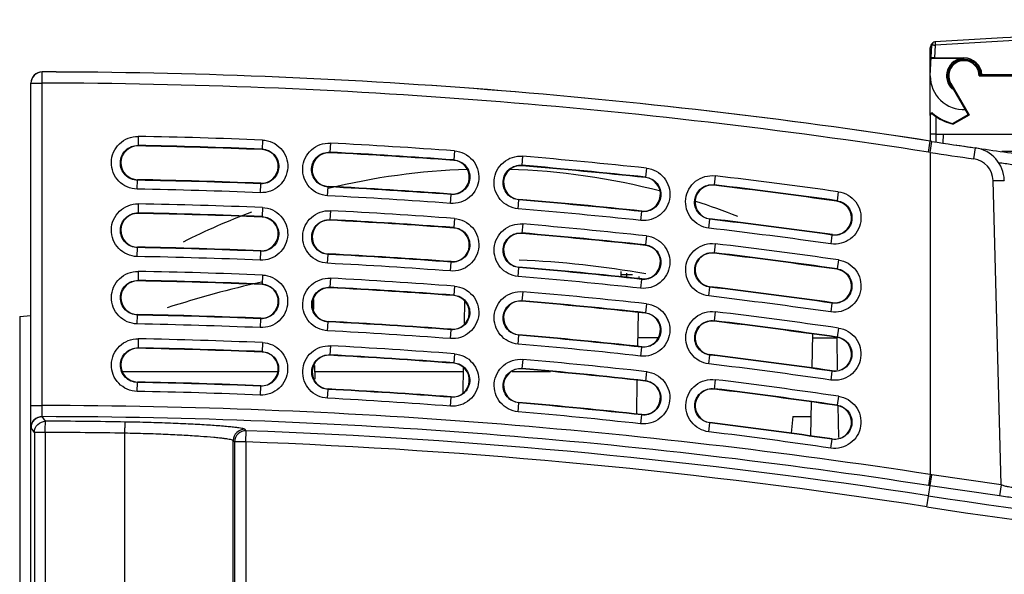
# Model space of a CAD drawing. Header units: millimetres. Extents: x 0 to 1500, y 0 to 1200.
# Tile 4 of 38: x 415 to 503, y 191 to 240. Entities that reach past the tile are written whole.
import ezdxf

# ---------------------------------------------------------------- set-up
doc = ezdxf.new("R2010")
doc.units = ezdxf.units.MM
doc.header["$LTSCALE"] = 82.5
doc.layers.get('0').update_dxf_attribs({"linetype": 'CONTINUOUS'})
doc.layers.add('00_COMPONENTS', color=7, linetype='CONTINUOUS')

msp = doc.modelspace()

# ---------------------------------------------------------------- linework, layer by layer
at = {"color": 9, "linetype": 'CONTINUOUS'}
for p, q in [((417.143, 234.471), (417.144, 235.462)), ((417.143, 205.785), (417.143, 234.471)), ((425.686, 229.728), (425.67, 228.875)), ((436.736, 229.406), (436.702, 228.554)), ((442.78, 229.129), (442.739, 228.324)), ((495.993, 228.33), (496.144, 229.309)), ((496.139, 228.307), (496.291, 229.287)), ((500.026, 227.725), (500.168, 228.706)), ((442.739, 228.324), (442.736, 228.278)), ((453.814, 228.442), (453.755, 227.637)), ((459.887, 227.962), (459.818, 227.158)), ((496.139, 228.307), (495.993, 228.33)), ((496.139, 228.307), (496.139, 199.643)), ((453.755, 227.637), (453.752, 227.592)), ((459.818, 227.158), (459.815, 227.113)), ((470.891, 226.909), (470.806, 226.107)), ((470.806, 226.107), (470.801, 226.063)), ((477.005, 226.221), (476.91, 225.42)), ((425.599, 225.038), (425.615, 225.876)), ((436.556, 224.719), (436.588, 225.511)), ((436.584, 225.511), (436.589, 225.556)), ((442.539, 224.446), (442.58, 225.238)), ((442.58, 225.238), (442.582, 225.282)), ((476.91, 225.42), (476.905, 225.376)), ((502.447, 198.713), (501.738, 225.799)), ((453.479, 223.765), (453.537, 224.556)), ((453.533, 224.556), (453.54, 224.6)), ((487.969, 224.803), (487.857, 224.004)), ((425.687, 223.724), (425.671, 222.874)), ((436.737, 223.398), (436.705, 222.592)), ((459.49, 223.291), (459.557, 224.081)), ((459.557, 224.081), (459.561, 224.124)), ((487.857, 224.004), (487.851, 223.962)), ((436.705, 222.592), (436.703, 222.549)), ((442.782, 223.118), (442.74, 222.313)), ((470.402, 222.249), (470.486, 223.037)), ((470.483, 223.037), (470.49, 223.08)), ((442.74, 222.313), (442.738, 222.27)), ((453.756, 221.618), (453.753, 221.576)), ((453.815, 222.423), (453.756, 221.618)), ((459.89, 221.937), (459.821, 221.133)), ((476.454, 221.568), (476.547, 222.355)), ((476.547, 222.355), (476.552, 222.397)), ((459.821, 221.133), (459.818, 221.091)), ((470.894, 220.872), (470.807, 220.07)), ((487.325, 220.164), (487.435, 220.949)), ((487.432, 220.95), (487.441, 220.99)), ((425.614, 219.833), (425.615, 219.875)), ((470.807, 220.07), (470.803, 220.029)), ((477.011, 220.175), (476.914, 219.374)), ((425.599, 219.04), (425.614, 219.833)), ((436.556, 218.717), (436.587, 219.509)), ((436.584, 219.509), (436.589, 219.551)), ((442.538, 218.441), (442.579, 219.232)), ((442.579, 219.232), (442.581, 219.274)), ((476.914, 219.374), (476.91, 219.333)), ((453.478, 217.752), (453.536, 218.543)), ((453.533, 218.543), (453.539, 218.584)), ((487.972, 218.741), (487.859, 217.942)), ((425.688, 217.72), (425.673, 216.914)), ((436.738, 217.39), (436.705, 216.584)), ((459.489, 217.272), (459.557, 218.062)), ((459.557, 218.062), (459.561, 218.102)), ((469.123, 217.561), (469.127, 217.413)), ((469.663, 217.413), (469.127, 217.413)), ((469.127, 217.413), (469.128, 217.185)), ((487.859, 217.942), (487.853, 217.902)), ((425.673, 216.914), (425.672, 216.873)), ((436.705, 216.584), (436.704, 216.544)), ((442.785, 217.107), (442.742, 216.301)), ((453.817, 216.403), (453.757, 215.599)), ((470.4, 216.217), (470.485, 217.005)), ((470.481, 217.006), (470.489, 217.046)), ((442.742, 216.301), (442.74, 216.262)), ((453.757, 215.599), (453.754, 215.559)), ((459.894, 215.911), (459.824, 215.108)), ((476.453, 215.528), (476.548, 216.315)), ((476.548, 216.315), (476.552, 216.355)), ((459.824, 215.108), (459.821, 215.069)), ((470.896, 214.834), (470.809, 214.032)), ((487.322, 214.108), (487.433, 214.893)), ((487.43, 214.893), (487.439, 214.931)), ((425.598, 213.042), (425.614, 213.834)), ((425.614, 213.834), (425.614, 213.874)), ((470.809, 214.032), (470.805, 213.994)), ((477.016, 214.128), (476.919, 213.327)), ((436.555, 212.715), (436.587, 213.507)), ((436.584, 213.507), (436.589, 213.546)), ((442.537, 212.435), (442.579, 213.227)), ((442.579, 213.227), (442.581, 213.266)), ((476.919, 213.327), (476.914, 213.289)), ((453.476, 211.738), (453.535, 212.529)), ((453.532, 212.529), (453.538, 212.567)), ((459.488, 211.252), (459.557, 212.042)), ((459.557, 212.042), (459.56, 212.08)), ((487.975, 212.677), (487.861, 211.878)), ((425.689, 211.716), (425.673, 210.91)), ((436.739, 211.383), (436.704, 210.539)), ((487.861, 211.878), (487.856, 211.841)), ((425.673, 210.91), (425.673, 210.872)), ((442.744, 210.29), (442.742, 210.253)), ((442.787, 211.096), (442.744, 210.29)), ((453.819, 210.384), (453.758, 209.579)), ((470.398, 210.185), (470.483, 210.973)), ((470.48, 210.974), (470.487, 211.011)), ((476.452, 209.487), (476.548, 210.274)), ((476.548, 210.274), (476.553, 210.311)), ((453.758, 209.579), (453.756, 209.542)), ((459.898, 209.885), (459.827, 209.082)), ((459.827, 209.082), (459.824, 209.046)), ((470.899, 208.795), (470.807, 207.958)), ((487.319, 208.05), (487.432, 208.835)), ((487.428, 208.835), (487.437, 208.871)), ((425.598, 207.043), (425.613, 207.836)), ((425.613, 207.836), (425.614, 207.873)), ((477.022, 208.08), (476.919, 207.244)), ((436.554, 206.713), (436.587, 207.505)), ((436.583, 207.505), (436.588, 207.541)), ((442.536, 206.429), (442.579, 207.221)), ((442.579, 207.221), (442.581, 207.257)), ((453.475, 205.724), (453.534, 206.515)), ((453.531, 206.515), (453.537, 206.55)), ((459.487, 205.232), (459.557, 206.022)), ((459.557, 206.022), (459.56, 206.057)), ((487.979, 206.611), (487.863, 205.812)), ((417.144, 204.805), (417.143, 205.785)), ((470.479, 204.941), (470.486, 204.975)), ((487.863, 205.813), (487.858, 205.779)), ((417.151, 204.794), (417.144, 204.805)), ((417.453, 204.391), (417.151, 204.794)), ((470.395, 204.152), (470.482, 204.94)), ((476.452, 203.446), (476.548, 204.233)), ((476.548, 204.233), (476.553, 204.267)), ((416.149, 203.795), (416.143, 203.819)), ((416.451, 203.391), (416.149, 203.795)), ((416.451, 203.391), (416.451, 158.213)), ((417.416, 203.391), (416.451, 203.391)), ((417.416, 203.391), (417.416, 158.213)), ((424.498, 158.213), (424.498, 203.317)), ((435.297, 203.543), (435.178, 203.666)), ((435.26, 202.544), (435.297, 203.543)), ((434.143, 158.213), (434.143, 202.667)), ((434.261, 202.544), (434.143, 202.667)), ((434.261, 202.544), (434.261, 158.213)), ((435.26, 202.544), (434.261, 202.544)), ((435.26, 202.544), (435.26, 162.913)), ((487.316, 201.991), (487.43, 202.776)), ((487.427, 202.776), (487.435, 202.809)), ((495.844, 196.765), (496.286, 199.621)), ((496.139, 199.643), (495.988, 198.664)), ((496.286, 199.621), (496.139, 199.643)), ((502.447, 198.713), (496.286, 199.621)), ((496.134, 198.642), (495.988, 198.664)), ((502.31, 197.732), (496.134, 198.642)), ((502.447, 198.713), (502.31, 197.732))]:
    msp.add_line(p, q, dxfattribs=at)
at = {"color": 7, "linetype": 'CONTINUOUS'}
for p, q in [((420.464, 235.445), (417.144, 235.462)), ((416.143, 158.043), (416.143, 234.462)), ((496.144, 229.309), (492.68, 229.834)), ((496.291, 229.287), (496.144, 229.309)), ((468.619, 217.698), (468.63, 217.3)), ((470.247, 217.05), (470.25, 217.252)), ((441.27, 215.21), (441.285, 214.359)), ((454.712, 215.092), (454.677, 213.076)), ((415.143, 213.717), (416.143, 213.805)), ((470.141, 211.017), (470.194, 214.058)), ((415.143, 213.717), (415.143, 160.617)), ((485.661, 212.148), (485.608, 209.126)), ((471.884, 211.813), (470.155, 211.813)), ((485.655, 211.813), (487.83, 211.813)), ((487.83, 211.813), (487.879, 208.966)), ((441.373, 209.358), (441.394, 208.138)), ((424.343, 208.813), (438.113, 208.813)), ((441.382, 208.813), (454.603, 208.813)), ((454.609, 209.157), (454.569, 206.9)), ((458.957, 208.813), (462.353, 208.813)), ((470.037, 205.023), (470.089, 208.034)), ((485.556, 206.104), (485.503, 203.082)), ((487.935, 205.78), (487.985, 202.926)), ((483.917, 204.813), (483.787, 203.324)), ((483.917, 204.813), (485.533, 204.813))]:
    msp.add_line(p, q, dxfattribs=at)
for centre, radius, start, end in [((417.143, 234.462), 1, 89.89026, 180), ((417.147, 234.46), 1.006, 133.48376, 136.57791), ((416.166, -287.635), 523.1, 81.20422, 89.89279), ((416.143, -287.637), 523.1, 81.20281, 89.89026), ((561.143, 649.31), 425, 261.22279, 261.75131), ((498.184, 226.98), 2, 81.52124, 82.55673), ((561.143, 649.313), 425, 261.52124, 262.22771), ((499.737, 225.737), 3, 1.5, 81.75131), ((456.893, 166.535), 60.278, 91.82512, 103.72016), ((456.893, 166.535), 60.278, 75.30713, 88.33314), ((456.893, 166.535), 60.278, 68.45414, 72.23135), ((456.893, 166.535), 60.278, 110.51939, 116.81815), ((455.643, 130.295), 88.518, 80.10908, 87.45797), ((469.13, 217.313), 0.5, 181.5, 188.66389), ((455.643, 130.295), 88.518, 102.38555, 108.01819)]:
    msp.add_arc(centre, radius, start, end, dxfattribs=at)
at = {"color": 9, "linetype": 'CONTINUOUS'}
for centre, radius, start, end in [((416.142, -287.654), 522.126, 81.20303, 89.89019), ((416.142, -287.306), 517.122, 87.71762, 88.94251), ((416.142, -287.299), 516.308, 87.71759, 88.94249), ((416.15, -287.307), 517.122, 85.82324, 87.04812), ((416.15, -287.3), 516.308, 85.82319, 87.04808), ((416.164, -287.309), 517.122, 83.92496, 85.14984), ((561.143, 649.303), 425.984, 261.22261, 261.75113), ((416.164, -287.302), 516.308, 83.92488, 85.14977), ((499.738, 225.746), 2, 1.50782, 81.74228), ((561.143, 649.313), 426, 262.04941, 262.21177), ((416.184, -287.312), 517.122, 82.02065, 83.24552), ((416.104, -289.324), 515.243, 87.72199, 88.94244), ((416.068, -289.323), 515.243, 85.83017, 87.05061), ((416.184, -287.305), 516.308, 82.02054, 83.24543), ((416.123, -288.602), 513.727, 87.72239, 88.943), ((416.111, -288.603), 513.729, 85.83058, 87.0512), ((415.966, -293.304), 517.119, 87.69794, 88.92282), ((416.039, -289.321), 515.243, 83.93443, 85.15488), ((415.966, -293.297), 516.305, 87.69791, 88.92281), ((415.773, -293.295), 517.119, 85.78119, 87.00607), ((416.017, -289.565), 514.695, 83.93411, 85.15473), ((415.773, -293.288), 516.306, 85.78113, 87.00603), ((415.587, -293.281), 517.12, 83.86039, 85.08526), ((416.015, -289.32), 515.243, 82.03267, 83.25312), ((415.587, -293.274), 516.306, 83.8603, 85.0852), ((416.105, -288.604), 513.729, 82.03315, 83.25377), ((415.407, -293.262), 517.12, 81.93334, 83.15822), ((415.946, -294.6), 513.731, 87.70272, 88.92334), ((415.927, -295.322), 515.246, 87.70233, 88.92277), ((415.691, -295.311), 515.245, 85.78815, 87.00859), ((415.407, -293.255), 516.306, 81.93323, 83.15813), ((415.734, -294.591), 513.731, 85.78857, 87.00918), ((415.785, -299.301), 517.116, 87.67779, 88.90267), ((415.527, -294.575), 513.731, 83.87037, 85.09098), ((415.46, -295.293), 515.245, 83.86992, 85.09037), ((415.785, -299.294), 516.303, 87.67775, 88.90265), ((415.388, -299.283), 517.117, 85.73812, 86.963), ((415.388, -299.276), 516.303, 85.73806, 86.96296), ((414.997, -299.253), 517.117, 83.79427, 85.01914), ((415.328, -294.555), 513.732, 81.94592, 83.16654), ((415.236, -295.269), 515.246, 81.94545, 83.1659), ((414.997, -299.245), 516.303, 83.79418, 85.01908), ((415.746, -301.32), 515.248, 87.68219, 88.90264), ((414.612, -299.21), 517.117, 81.84394, 83.06881), ((415.765, -300.599), 513.734, 87.68258, 88.9032), ((415.304, -301.299), 515.248, 85.74512, 86.96557), ((414.612, -299.203), 516.303, 81.84383, 83.06872), ((415.347, -300.579), 513.734, 85.74554, 86.96616), ((414.868, -301.265), 515.248, 83.80386, 85.02431), ((415.6, -305.299), 517.114, 87.65714, 88.88203), ((414.936, -300.547), 513.735, 83.80431, 85.02492), ((415.6, -305.292), 516.3, 87.65711, 88.88201), ((414.993, -305.264), 516.3, 85.69396, 86.91886), ((414.993, -305.271), 517.114, 85.69402, 86.9189), ((414.439, -301.217), 515.248, 81.85612, 83.07657), ((414.392, -305.223), 517.114, 83.72654, 84.95142), ((414.531, -300.503), 513.736, 81.8566, 83.07722), ((414.392, -305.215), 516.3, 83.72646, 84.95135), ((415.56, -307.317), 515.251, 87.66157, 88.88202), ((413.798, -305.155), 517.114, 81.75236, 82.97723), ((415.579, -306.597), 513.738, 87.66196, 88.88258), ((414.908, -307.286), 515.251, 85.70106, 86.9215), ((413.798, -305.148), 516.3, 81.75225, 82.97714), ((414.952, -306.567), 513.738, 85.70148, 86.92209), ((414.262, -307.234), 515.251, 83.7362, 84.95665), ((416.142, -318.237), 524.022, 81.21886, 89.89059), ((414.33, -306.518), 513.738, 83.73664, 84.95726), ((417.15, 203.793), 1.001, 89.94557, 179.93027), ((416.143, -318.237), 523.032, 81.21893, 89.88957), ((415.506, -318.244), 522.638, 89.00867, 89.78658), ((413.622, -307.162), 515.251, 81.76462, 82.98507), ((415.471, -318.244), 521.639, 89.00853, 89.78644), ((435.143, 202.666), 1.001, 87.99937, 179.91173), ((435.262, 202.543), 1.001, 87.98592, 179.91171), ((416.143, -318.237), 522.131, 81.20274, 87.89763), ((413.715, -306.45), 513.741, 81.7651, 82.98572), ((416.143, -318.237), 521.132, 81.20274, 87.89763), ((561.144, 618.709), 425.969, 261.20274, 276.1688), ((561.144, 618.709), 426.968, 261.20274, 276.1688)]:
    msp.add_arc(centre, radius, start, end, dxfattribs=at)
at = {"color": 7, "linetype": 'CONTINUOUS'}
for centre, major_axis, start_param, end_param in [((425.643, 227.376), (1.5, 0), 1.552352, 4.693917), ((416.143, -287.637), (0, 516.6), -0.039809, -0.018444), ((436.643, 227.055), (1.5, 0), -1.606326, 1.530988), ((442.659, 226.78), (0, 1.5), -0.051485, 3.09008), ((416.151, -287.637), (516.6, 0), 1.497947, 1.519311), ((453.643, 226.096), (0, 1.5), -3.210163, -0.072849), ((459.688, 225.619), (0, 1.5), -0.084594, 3.05697), ((416.165, -287.639), (516.6, 0), 1.464837, 1.486202), ((470.643, 224.572), (0, 1.5), -3.243272, -0.105959), ((416.102, -289.036), (0, 515), -0.039791, -0.018472), ((416.064, -289.035), (515, 0), 1.497964, 1.519283), ((476.729, 223.887), (0, 1.5), -0.117809, 3.023756), ((416.186, -287.643), (516.6, 0), 1.431623, 1.452987), ((416.033, -289.033), (515, 0), 1.464855, 1.486174), ((487.643, 222.477), (1.5, 0), -1.70569, 1.431623), ((425.643, 221.375), (1.5, 0), 1.552009, 4.693574), ((415.966, -293.635), (516.6, 0), 1.530644, 1.552009), ((436.643, 221.05), (1.5, 0), -1.606669, 1.530644), ((442.66, 220.772), (0, 1.5), -0.052219, 3.089346), ((415.774, -293.626), (516.6, 0), 1.497213, 1.518577), ((416.007, -289.031), (515, 0), 1.431641, 1.45296), ((453.643, 220.08), (0, 1.5), -3.210897, -0.073583), ((459.689, 219.597), (1.5, 0), 1.485075, 4.62664), ((415.588, -293.612), (516.6, 0), 1.463711, 1.485075), ((415.925, -295.034), (515, 0), 1.530662, 1.551981), ((470.643, 218.538), (0, 1.5), -3.244399, -0.107085), ((415.687, -295.023), (515, 0), 1.497231, 1.51855), ((476.731, 217.844), (0, 1.5), -0.119332, 3.022233), ((415.409, -293.593), (516.6, 0), 1.4301, 1.451464), ((415.454, -295.005), (515, 0), 1.463729, 1.485048), ((487.643, 216.417), (0, 1.5), -3.27801, -0.140696), ((425.643, 215.373), (1.5, 0), 1.551657, 4.693222), ((415.785, -299.632), (516.6, 0), 1.530293, 1.551657), ((436.643, 215.045), (1.5, 0), -1.607021, 1.530293), ((442.661, 214.764), (0, 1.5), -0.05297, 3.088595), ((415.388, -299.614), (516.6, 0), 1.496462, 1.517826), ((453.643, 214.064), (1.5, 0), -1.640852, 1.496462), ((415.228, -294.981), (515, 0), 1.430118, 1.451437), ((459.691, 213.574), (1.5, 0), 1.483922, 4.625487), ((414.998, -299.583), (516.6, 0), 1.462557, 1.483922), ((415.744, -301.032), (515, 0), 1.530311, 1.55163), ((470.643, 212.502), (1.5, 0), -1.674756, 1.462557), ((415.3, -301.011), (515, 0), 1.496479, 1.517798), ((476.733, 211.8), (0, 1.5), -0.120892, 3.020673), ((414.614, -299.54), (516.6, 0), 1.42854, 1.449905), ((414.862, -300.977), (515, 0), 1.462575, 1.483894), ((487.643, 210.356), (1.5, 0), -1.708773, 1.42854), ((425.643, 209.372), (0, 1.5), -0.019499, 3.122066), ((415.6, -305.63), (516.6, 0), 1.529933, 1.551297), ((436.643, 209.04), (0, 1.5), -3.178177, -0.040864), ((442.661, 208.755), (0, 1.5), -0.05374, 3.087825), ((414.993, -305.601), (0, 516.6), -0.075104, -0.05374), ((414.431, -300.928), (515, 0), 1.428558, 1.449877), ((453.643, 208.047), (1.5, 0), -1.641621, 1.495692), ((459.692, 207.551), (1.5, 0), 1.48274, 4.624305), ((414.393, -305.553), (516.6, 0), 1.461376, 1.48274), ((415.558, -307.029), (515, 0), 1.52995, 1.551269), ((470.643, 206.467), (1.5, 0), -1.675937, 1.461376), ((414.904, -306.998), (515, 0), 1.49571, 1.517029), ((476.736, 205.755), (1.5, 0), 1.448307, 4.589872), ((413.799, -305.485), (516.6, 0), 1.426942, 1.448307), ((414.256, -306.946), (515, 0), 1.461394, 1.482713), ((487.643, 204.294), (0, 1.5), -3.281167, -0.143853), ((413.614, -306.873), (515, 0), 1.42696, 1.448279)]:
    msp.add_ellipse(centre, major_axis=major_axis, ratio=1, start_param=start_param, end_param=end_param, dxfattribs=at)
for points in [[(416.416, 235.151), (416.247, 234.972), (416.143, 234.71), (416.143, 234.463)], [(417.144, 235.464), (416.897, 235.464), (416.634, 235.36), (416.455, 235.19)]]:
    msp.add_open_spline(points, degree=3, dxfattribs=at)
at = {"color": 9, "linetype": 'CONTINUOUS'}
for points, knots in [([(416.143, 234.462), (416.143, 234.469), (416.183, 234.457), (416.225, 234.471), (416.324, 234.465), (416.444, 234.469), (416.594, 234.469), (416.83, 234.471), (417.015, 234.471), (417.143, 234.471)], [0, 0, 0, 0, 0.019345, 0.07621, 0.168702, 0.292976, 0.444429, 0.617365, 1, 1, 1, 1]), ([(425.599, 225.038), (425.294, 225.044), (424.679, 225.176), (423.912, 225.713), (423.401, 226.501), (423.238, 227.425), (423.434, 228.343), (423.972, 229.113), (424.76, 229.624), (425.38, 229.733), (425.686, 229.728)], [0, 0, 0, 0, 0.124975, 0.249893, 0.374808, 0.499733, 0.624667, 0.749674, 0.874774, 1, 1, 1, 1]), ([(425.614, 225.831), (425.413, 225.835), (425.007, 225.921), (424.502, 226.276), (424.165, 226.795), (424.058, 227.404), (424.186, 228.009), (424.542, 228.516), (425.06, 228.854), (425.47, 228.925), (425.671, 228.921)], [0, 0, 0, 0, 0.124979, 0.249897, 0.374812, 0.499733, 0.624666, 0.749667, 0.874769, 1, 1, 1, 1]), ([(436.736, 229.406), (437.042, 229.394), (437.655, 229.248), (438.412, 228.692), (438.904, 227.891), (439.046, 226.962), (438.827, 226.048), (438.269, 225.291), (437.468, 224.799), (436.845, 224.709), (436.539, 224.72)], [0, 0, 0, 0, 0.125099, 0.250107, 0.375055, 0.499933, 0.624815, 0.749771, 0.874828, 1, 1, 1, 1]), ([(442.539, 224.446), (442.234, 224.462), (441.623, 224.614), (440.873, 225.178), (440.39, 225.983), (440.258, 226.911), (440.485, 227.821), (441.048, 228.572), (441.852, 229.056), (442.475, 229.145), (442.78, 229.129)], [0, 0, 0, 0, 0.125162, 0.250186, 0.375118, 0.499975, 0.62484, 0.749785, 0.874835, 1, 1, 1, 1]), ([(436.704, 228.6), (436.905, 228.592), (437.309, 228.497), (437.806, 228.131), (438.132, 227.605), (438.226, 226.994), (438.085, 226.393), (437.72, 225.894), (437.195, 225.567), (436.785, 225.504), (436.584, 225.511)], [0, 0, 0, 0, 0.125107, 0.250122, 0.375069, 0.499949, 0.624829, 0.749784, 0.874834, 1, 1, 1, 1]), ([(442.58, 225.238), (442.379, 225.248), (441.976, 225.348), (441.482, 225.72), (441.163, 226.25), (441.077, 226.862), (441.225, 227.462), (441.597, 227.956), (442.127, 228.276), (442.538, 228.334), (442.739, 228.324)], [0, 0, 0, 0, 0.125167, 0.250191, 0.37512, 0.499974, 0.624838, 0.749781, 0.874832, 1, 1, 1, 1]), ([(453.814, 228.442), (454.119, 228.42), (454.727, 228.254), (455.465, 227.673), (455.93, 226.856), (456.041, 225.923), (455.792, 225.018), (455.209, 224.28), (454.393, 223.814), (453.767, 223.745), (453.462, 223.766)], [0, 0, 0, 0, 0.125165, 0.25021, 0.375145, 0.499988, 0.624855, 0.749823, 0.874875, 1, 1, 1, 1]), ([(459.49, 223.291), (459.186, 223.316), (458.581, 223.489), (457.85, 224.077), (457.394, 224.897), (457.293, 225.829), (457.55, 226.731), (458.137, 227.463), (458.957, 227.92), (459.582, 227.988), (459.887, 227.962)], [0, 0, 0, 0, 0.125157, 0.250179, 0.375109, 0.499964, 0.624832, 0.749782, 0.874837, 1, 1, 1, 1]), ([(453.755, 227.637), (453.956, 227.623), (454.356, 227.514), (454.841, 227.132), (455.149, 226.596), (455.222, 225.983), (455.062, 225.387), (454.68, 224.9), (454.145, 224.592), (453.734, 224.542), (453.533, 224.556)], [0, 0, 0, 0, 0.125167, 0.25022, 0.375158, 0.500003, 0.62487, 0.749841, 0.874885, 1, 1, 1, 1]), ([(459.557, 224.081), (459.357, 224.098), (458.958, 224.211), (458.477, 224.599), (458.176, 225.139), (458.11, 225.753), (458.278, 226.347), (458.666, 226.829), (459.205, 227.131), (459.618, 227.175), (459.818, 227.158)], [0, 0, 0, 0, 0.125162, 0.250184, 0.375111, 0.499963, 0.62483, 0.749778, 0.874835, 1, 1, 1, 1]), ([(470.891, 226.909), (471.194, 226.877), (471.795, 226.692), (472.512, 226.091), (472.95, 225.263), (473.033, 224.33), (472.76, 223.435), (472.16, 222.715), (471.334, 222.275), (470.709, 222.217), (470.405, 222.248)], [0, 0, 0, 0, 0.125138, 0.250162, 0.375104, 0.499986, 0.624874, 0.749825, 0.874853, 1, 1, 1, 1]), ([(470.806, 226.107), (471.006, 226.086), (471.402, 225.965), (471.874, 225.567), (472.163, 225.022), (472.216, 224.407), (472.036, 223.816), (471.639, 223.343), (471.095, 223.052), (470.682, 223.017), (470.483, 223.037)], [0, 0, 0, 0, 0.12514, 0.250167, 0.375104, 0.499983, 0.624865, 0.749814, 0.874846, 1, 1, 1, 1]), ([(476.454, 221.568), (476.151, 221.604), (475.552, 221.796), (474.842, 222.408), (474.413, 223.243), (474.344, 224.178), (474.63, 225.07), (475.242, 225.781), (476.075, 226.21), (476.702, 226.257), (477.005, 226.221)], [0, 0, 0, 0, 0.125191, 0.250251, 0.375223, 0.500131, 0.625024, 0.749947, 0.874937, 1, 1, 1, 1]), ([(476.547, 222.355), (476.348, 222.379), (475.953, 222.505), (475.485, 222.908), (475.202, 223.458), (475.158, 224.074), (475.345, 224.662), (475.749, 225.13), (476.298, 225.413), (476.711, 225.443), (476.91, 225.42)], [0, 0, 0, 0, 0.125195, 0.250257, 0.375228, 0.500132, 0.625023, 0.749943, 0.874935, 1, 1, 1, 1]), ([(501.738, 225.799), (501.865, 225.802), (502.05, 225.807), (502.285, 225.811), (502.436, 225.815), (502.555, 225.814), (502.654, 225.822), (502.696, 225.81), (502.736, 225.822), (502.736, 225.816)], [0, 0, 0, 0, 0.382757, 0.555694, 0.707124, 0.831364, 0.923823, 0.980664, 1, 1, 1, 1]), ([(487.969, 224.803), (488.271, 224.761), (488.866, 224.555), (489.563, 223.928), (489.973, 223.083), (490.021, 222.146), (489.713, 221.259), (489.084, 220.563), (488.239, 220.153), (487.611, 220.125), (487.308, 220.166)], [0, 0, 0, 0, 0.125131, 0.25015, 0.375088, 0.499955, 0.624827, 0.749777, 0.874835, 1, 1, 1, 1]), ([(425.599, 219.04), (425.294, 219.046), (424.679, 219.178), (423.912, 219.716), (423.403, 220.504), (423.241, 221.427), (423.438, 222.343), (423.976, 223.112), (424.762, 223.621), (425.382, 223.73), (425.687, 223.724)], [0, 0, 0, 0, 0.125136, 0.250158, 0.375098, 0.499965, 0.624838, 0.749786, 0.874831, 1, 1, 1, 1]), ([(436.737, 223.398), (437.042, 223.386), (437.655, 223.24), (438.411, 222.684), (438.902, 221.884), (439.043, 220.956), (438.824, 220.044), (438.267, 219.288), (437.466, 218.796), (436.844, 218.707), (436.538, 218.718)], [0, 0, 0, 0, 0.12513, 0.250149, 0.375087, 0.499954, 0.624826, 0.749775, 0.874833, 1, 1, 1, 1]), ([(487.857, 224.004), (488.055, 223.976), (488.447, 223.842), (488.905, 223.429), (489.176, 222.875), (489.209, 222.26), (489.009, 221.676), (488.597, 221.217), (488.044, 220.944), (487.631, 220.922), (487.432, 220.95)], [0, 0, 0, 0, 0.125139, 0.250164, 0.3751, 0.499969, 0.62484, 0.749789, 0.87484, 1, 1, 1, 1]), ([(425.614, 219.833), (425.413, 219.836), (425.008, 219.923), (424.503, 220.278), (424.167, 220.797), (424.061, 221.405), (424.19, 222.008), (424.545, 222.514), (425.063, 222.85), (425.471, 222.921), (425.672, 222.917)], [0, 0, 0, 0, 0.125142, 0.250166, 0.375102, 0.499965, 0.624837, 0.74978, 0.874828, 1, 1, 1, 1]), ([(436.705, 222.592), (436.905, 222.584), (437.308, 222.489), (437.805, 222.123), (438.13, 221.599), (438.223, 220.989), (438.082, 220.389), (437.718, 219.891), (437.194, 219.565), (436.785, 219.502), (436.584, 219.509)], [0, 0, 0, 0, 0.125139, 0.250164, 0.3751, 0.499968, 0.624839, 0.749787, 0.874838, 1, 1, 1, 1]), ([(442.538, 218.441), (442.233, 218.456), (441.623, 218.609), (440.875, 219.173), (440.393, 219.977), (440.262, 220.905), (440.489, 221.814), (441.052, 222.563), (441.855, 223.046), (442.478, 223.134), (442.782, 223.118)], [0, 0, 0, 0, 0.125136, 0.250159, 0.375099, 0.499966, 0.62484, 0.749788, 0.874833, 1, 1, 1, 1]), ([(442.579, 219.232), (442.379, 219.243), (441.977, 219.343), (441.484, 219.715), (441.166, 220.244), (441.081, 220.855), (441.229, 221.454), (441.601, 221.947), (442.129, 222.266), (442.54, 222.323), (442.74, 222.313)], [0, 0, 0, 0, 0.125142, 0.250166, 0.375103, 0.499966, 0.624838, 0.749782, 0.874829, 1, 1, 1, 1]), ([(453.815, 222.423), (454.12, 222.4), (454.727, 222.234), (455.464, 221.654), (455.928, 220.838), (456.038, 219.906), (455.789, 219.001), (455.207, 218.265), (454.39, 217.8), (453.765, 217.732), (453.461, 217.753)], [0, 0, 0, 0, 0.125131, 0.25015, 0.375088, 0.499955, 0.624828, 0.749777, 0.874836, 1, 1, 1, 1]), ([(453.756, 221.618), (453.956, 221.604), (454.356, 221.495), (454.84, 221.113), (455.146, 220.578), (455.219, 219.966), (455.059, 219.371), (454.678, 218.886), (454.144, 218.578), (453.733, 218.529), (453.533, 218.543)], [0, 0, 0, 0, 0.125139, 0.250164, 0.3751, 0.499969, 0.624841, 0.749789, 0.87484, 1, 1, 1, 1]), ([(459.489, 217.272), (459.186, 217.298), (458.581, 217.471), (457.852, 218.059), (457.398, 218.878), (457.297, 219.81), (457.555, 220.71), (458.143, 221.441), (458.961, 221.896), (459.586, 221.963), (459.89, 221.937)], [0, 0, 0, 0, 0.125136, 0.250159, 0.375099, 0.499967, 0.62484, 0.749788, 0.874834, 1, 1, 1, 1]), ([(459.557, 218.062), (459.357, 218.079), (458.959, 218.192), (458.48, 218.58), (458.179, 219.119), (458.114, 219.733), (458.283, 220.326), (458.671, 220.806), (459.209, 221.107), (459.621, 221.15), (459.821, 221.133)], [0, 0, 0, 0, 0.125142, 0.250167, 0.375103, 0.499967, 0.624839, 0.749783, 0.87483, 1, 1, 1, 1]), ([(470.894, 220.872), (471.197, 220.84), (471.798, 220.653), (472.515, 220.049), (472.951, 219.218), (473.03, 218.283), (472.75, 217.388), (472.144, 216.672), (471.313, 216.235), (470.686, 216.187), (470.383, 216.219)], [0, 0, 0, 0, 0.125131, 0.25015, 0.375089, 0.499956, 0.62483, 0.749779, 0.874837, 1, 1, 1, 1]), ([(470.807, 220.07), (471.007, 220.049), (471.402, 219.927), (471.873, 219.53), (472.161, 218.985), (472.214, 218.371), (472.033, 217.782), (471.637, 217.31), (471.093, 217.02), (470.681, 216.985), (470.481, 217.006)], [0, 0, 0, 0, 0.125139, 0.250165, 0.375101, 0.499971, 0.624842, 0.749791, 0.874842, 1, 1, 1, 1]), ([(476.453, 215.528), (476.151, 215.564), (475.553, 215.757), (474.844, 216.369), (474.418, 217.203), (474.349, 218.137), (474.636, 219.028), (475.248, 219.738), (476.081, 220.165), (476.708, 220.211), (477.011, 220.175)], [0, 0, 0, 0, 0.125136, 0.25016, 0.3751, 0.499968, 0.624842, 0.74979, 0.874835, 1, 1, 1, 1]), ([(476.548, 216.315), (476.348, 216.339), (475.955, 216.465), (475.489, 216.869), (475.207, 217.418), (475.163, 218.032), (475.351, 218.619), (475.755, 219.086), (476.303, 219.368), (476.715, 219.398), (476.914, 219.374)], [0, 0, 0, 0, 0.125142, 0.250167, 0.375104, 0.499968, 0.624841, 0.749784, 0.874831, 1, 1, 1, 1]), ([(487.972, 218.741), (488.274, 218.698), (488.868, 218.492), (489.564, 217.864), (489.971, 217.019), (490.018, 216.083), (489.709, 215.198), (489.08, 214.503), (488.235, 214.095), (487.608, 214.068), (487.305, 214.11)], [0, 0, 0, 0, 0.12513, 0.250151, 0.37509, 0.499958, 0.624832, 0.749782, 0.87484, 1, 1, 1, 1]), ([(425.598, 213.042), (425.294, 213.048), (424.68, 213.18), (423.914, 213.718), (423.406, 214.505), (423.244, 215.427), (423.441, 216.342), (423.978, 217.109), (424.765, 217.617), (425.383, 217.726), (425.688, 217.72)], [0, 0, 0, 0, 0.125136, 0.25016, 0.3751, 0.499969, 0.624843, 0.749791, 0.874836, 1, 1, 1, 1]), ([(436.738, 217.39), (437.043, 217.378), (437.655, 217.232), (438.41, 216.677), (438.9, 215.877), (439.04, 214.951), (438.821, 214.039), (438.265, 213.284), (437.465, 212.794), (436.843, 212.704), (436.538, 212.716)], [0, 0, 0, 0, 0.12513, 0.25015, 0.375089, 0.499957, 0.624831, 0.74978, 0.874838, 1, 1, 1, 1]), ([(468.629, 217.412), (468.628, 217.412), (468.628, 217.412), (468.627, 217.413), (468.627, 217.413)], [0, 0, 0, 0, 0.672495, 1, 1, 1, 1]), ([(469.127, 217.413), (469.014, 217.41), (468.864, 217.405), (468.699, 217.41), (468.645, 217.408), (468.629, 217.412)], [0, 0, 0, 0, 0.67902, 0.900751, 1, 1, 1, 1]), ([(487.859, 217.942), (488.057, 217.914), (488.448, 217.779), (488.904, 217.366), (489.174, 216.813), (489.206, 216.198), (489.006, 215.616), (488.594, 215.158), (488.041, 214.887), (487.629, 214.866), (487.43, 214.893)], [0, 0, 0, 0, 0.125139, 0.250166, 0.375102, 0.499972, 0.624845, 0.749794, 0.874845, 1, 1, 1, 1]), ([(425.614, 213.834), (425.413, 213.838), (425.009, 213.925), (424.505, 214.279), (424.17, 214.797), (424.064, 215.404), (424.193, 216.007), (424.548, 216.511), (425.065, 216.847), (425.472, 216.917), (425.673, 216.914)], [0, 0, 0, 0, 0.125142, 0.250168, 0.375104, 0.499968, 0.624842, 0.749785, 0.874832, 1, 1, 1, 1]), ([(436.705, 216.584), (436.906, 216.576), (437.308, 216.481), (437.803, 216.116), (438.127, 215.592), (438.22, 214.984), (438.08, 214.384), (437.715, 213.887), (437.192, 213.562), (436.784, 213.5), (436.584, 213.507)], [0, 0, 0, 0, 0.125139, 0.250165, 0.375101, 0.499971, 0.624843, 0.749792, 0.874843, 1, 1, 1, 1]), ([(442.537, 212.435), (442.233, 212.451), (441.624, 212.604), (440.876, 213.167), (440.396, 213.971), (440.265, 214.898), (440.493, 215.806), (441.056, 216.554), (441.859, 217.036), (442.481, 217.123), (442.785, 217.107)], [0, 0, 0, 0, 0.125137, 0.250161, 0.375101, 0.49997, 0.624845, 0.749793, 0.874838, 1, 1, 1, 1]), ([(453.817, 216.403), (454.121, 216.381), (454.728, 216.214), (455.463, 215.634), (455.926, 214.818), (456.035, 213.888), (455.785, 212.985), (455.204, 212.249), (454.388, 211.786), (453.763, 211.718), (453.459, 211.74)], [0, 0, 0, 0, 0.12513, 0.250151, 0.37509, 0.499959, 0.624833, 0.749783, 0.874841, 1, 1, 1, 1]), ([(442.579, 213.227), (442.379, 213.237), (441.978, 213.337), (441.486, 213.709), (441.169, 214.238), (441.084, 214.848), (441.233, 215.445), (441.604, 215.937), (442.132, 216.255), (442.542, 216.312), (442.742, 216.301)], [0, 0, 0, 0, 0.125143, 0.250168, 0.375105, 0.49997, 0.624843, 0.749787, 0.874834, 1, 1, 1, 1]), ([(453.757, 215.599), (453.957, 215.584), (454.356, 215.476), (454.838, 215.094), (455.144, 214.56), (455.217, 213.949), (455.056, 213.355), (454.675, 212.871), (454.142, 212.564), (453.732, 212.515), (453.532, 212.529)], [0, 0, 0, 0, 0.125139, 0.250165, 0.375102, 0.499973, 0.624845, 0.749795, 0.874845, 1, 1, 1, 1]), ([(459.488, 211.252), (459.185, 211.279), (458.582, 211.452), (457.854, 212.04), (457.401, 212.859), (457.302, 213.79), (457.56, 214.689), (458.148, 215.418), (458.966, 215.871), (459.591, 215.938), (459.894, 215.911)], [0, 0, 0, 0, 0.125136, 0.250161, 0.375101, 0.49997, 0.624845, 0.749794, 0.874839, 1, 1, 1, 1]), ([(459.557, 212.042), (459.357, 212.059), (458.96, 212.173), (458.482, 212.561), (458.183, 213.099), (458.119, 213.712), (458.288, 214.304), (458.675, 214.783), (459.213, 215.082), (459.624, 215.125), (459.824, 215.108)], [0, 0, 0, 0, 0.125142, 0.250168, 0.375105, 0.49997, 0.624844, 0.749788, 0.874835, 1, 1, 1, 1]), ([(470.896, 214.834), (471.199, 214.801), (471.799, 214.614), (472.515, 214.01), (472.949, 213.179), (473.027, 212.246), (472.747, 211.352), (472.141, 210.637), (471.31, 210.202), (470.684, 210.155), (470.381, 210.187)], [0, 0, 0, 0, 0.12513, 0.250152, 0.375091, 0.49996, 0.624835, 0.749785, 0.874843, 1, 1, 1, 1]), ([(470.809, 214.032), (471.008, 214.01), (471.402, 213.889), (471.872, 213.491), (472.159, 212.947), (472.211, 212.334), (472.03, 211.747), (471.634, 211.276), (471.09, 210.987), (470.679, 210.953), (470.48, 210.974)], [0, 0, 0, 0, 0.125139, 0.250166, 0.375103, 0.499974, 0.624847, 0.749797, 0.874847, 1, 1, 1, 1]), ([(476.452, 209.487), (476.15, 209.524), (475.554, 209.718), (474.847, 210.33), (474.422, 211.164), (474.355, 212.097), (474.643, 212.986), (475.255, 213.694), (476.088, 214.119), (476.714, 214.165), (477.016, 214.128)], [0, 0, 0, 0, 0.125136, 0.250162, 0.375102, 0.499972, 0.624847, 0.749796, 0.874841, 1, 1, 1, 1]), ([(476.548, 210.274), (476.349, 210.299), (475.956, 210.425), (475.492, 210.829), (475.212, 211.377), (475.168, 211.991), (475.357, 212.576), (475.761, 213.041), (476.308, 213.322), (476.72, 213.351), (476.919, 213.327)], [0, 0, 0, 0, 0.125142, 0.250169, 0.375106, 0.499971, 0.624846, 0.74979, 0.874837, 1, 1, 1, 1]), ([(487.975, 212.677), (488.277, 212.633), (488.87, 212.426), (489.564, 211.798), (489.97, 210.954), (490.015, 210.019), (489.705, 209.136), (489.075, 208.443), (488.231, 208.036), (487.604, 208.01), (487.302, 208.053)], [0, 0, 0, 0, 0.12513, 0.250153, 0.375092, 0.499962, 0.624838, 0.749789, 0.874846, 1, 1, 1, 1]), ([(425.598, 207.043), (425.294, 207.049), (424.681, 207.182), (423.915, 207.719), (423.409, 208.506), (423.247, 209.426), (423.444, 210.34), (423.981, 211.107), (424.767, 211.614), (425.385, 211.722), (425.689, 211.716)], [0, 0, 0, 0, 0.125136, 0.250162, 0.375103, 0.499973, 0.624848, 0.749797, 0.874842, 1, 1, 1, 1]), ([(436.739, 211.383), (437.043, 211.37), (437.654, 211.224), (438.408, 210.669), (438.898, 209.87), (439.038, 208.945), (438.819, 208.034), (438.262, 207.281), (437.463, 206.791), (436.842, 206.702), (436.537, 206.713)], [0, 0, 0, 0, 0.12513, 0.250152, 0.375091, 0.499961, 0.624836, 0.749786, 0.874844, 1, 1, 1, 1]), ([(442.536, 206.429), (442.232, 206.446), (441.624, 206.599), (440.878, 207.162), (440.399, 207.965), (440.269, 208.891), (440.497, 209.798), (441.06, 210.545), (441.862, 211.025), (442.483, 211.112), (442.787, 211.096)], [0, 0, 0, 0, 0.125137, 0.250163, 0.375104, 0.499974, 0.62485, 0.749799, 0.874843, 1, 1, 1, 1]), ([(487.861, 211.878), (488.059, 211.85), (488.448, 211.715), (488.904, 211.302), (489.172, 210.749), (489.203, 210.135), (489.002, 209.555), (488.59, 209.098), (488.038, 208.829), (487.626, 208.808), (487.428, 208.835)], [0, 0, 0, 0, 0.125138, 0.250167, 0.375104, 0.499976, 0.62485, 0.7498, 0.87485, 1, 1, 1, 1]), ([(425.613, 207.836), (425.413, 207.84), (425.01, 207.926), (424.507, 208.281), (424.173, 208.798), (424.068, 209.403), (424.196, 210.005), (424.55, 210.508), (425.066, 210.843), (425.473, 210.914), (425.673, 210.91)], [0, 0, 0, 0, 0.125142, 0.250169, 0.375107, 0.499972, 0.624847, 0.749791, 0.874838, 1, 1, 1, 1]), ([(436.706, 210.576), (436.906, 210.568), (437.307, 210.473), (437.802, 210.109), (438.125, 209.586), (438.218, 208.978), (438.077, 208.38), (437.713, 207.884), (437.191, 207.56), (436.783, 207.497), (436.583, 207.505)], [0, 0, 0, 0, 0.125138, 0.250166, 0.375103, 0.499975, 0.624848, 0.749798, 0.874848, 1, 1, 1, 1]), ([(442.579, 207.221), (442.379, 207.232), (441.978, 207.332), (441.488, 207.703), (441.172, 208.231), (441.088, 208.84), (441.237, 209.437), (441.608, 209.928), (442.135, 210.244), (442.544, 210.301), (442.744, 210.29)], [0, 0, 0, 0, 0.125143, 0.25017, 0.375108, 0.499974, 0.624849, 0.749793, 0.874839, 1, 1, 1, 1]), ([(453.819, 210.384), (454.123, 210.361), (454.728, 210.194), (455.463, 209.614), (455.924, 208.799), (456.032, 207.869), (455.782, 206.967), (455.201, 206.233), (454.386, 205.771), (453.762, 205.704), (453.458, 205.725)], [0, 0, 0, 0, 0.12513, 0.250152, 0.375092, 0.499962, 0.624838, 0.749789, 0.874846, 1, 1, 1, 1]), ([(453.758, 209.579), (453.958, 209.564), (454.356, 209.456), (454.837, 209.074), (455.142, 208.541), (455.214, 207.931), (455.053, 207.338), (454.673, 206.855), (454.14, 206.549), (453.731, 206.501), (453.531, 206.515)], [0, 0, 0, 0, 0.125138, 0.250167, 0.375104, 0.499976, 0.624851, 0.749801, 0.87485, 1, 1, 1, 1]), ([(459.487, 205.232), (459.184, 205.259), (458.582, 205.433), (457.856, 206.021), (457.404, 206.84), (457.306, 207.769), (457.566, 208.667), (458.153, 209.394), (458.971, 209.847), (459.595, 209.912), (459.898, 209.885)], [0, 0, 0, 0, 0.125136, 0.250163, 0.375104, 0.499975, 0.624851, 0.7498, 0.874844, 1, 1, 1, 1]), ([(459.557, 206.022), (459.358, 206.039), (458.961, 206.153), (458.484, 206.541), (458.187, 207.079), (458.123, 207.69), (458.293, 208.281), (458.68, 208.759), (459.218, 209.057), (459.628, 209.099), (459.827, 209.082)], [0, 0, 0, 0, 0.125142, 0.25017, 0.375108, 0.499974, 0.62485, 0.749794, 0.87484, 1, 1, 1, 1]), ([(470.899, 208.795), (471.202, 208.762), (471.801, 208.574), (472.514, 207.97), (472.947, 207.14), (473.024, 206.207), (472.743, 205.315), (472.137, 204.602), (471.307, 204.168), (470.681, 204.122), (470.378, 204.154)], [0, 0, 0, 0, 0.12513, 0.250153, 0.375093, 0.499964, 0.624841, 0.749792, 0.874849, 1, 1, 1, 1]), ([(470.811, 207.993), (471.009, 207.971), (471.403, 207.849), (471.871, 207.452), (472.157, 206.909), (472.208, 206.297), (472.027, 205.71), (471.63, 205.241), (471.088, 204.954), (470.677, 204.919), (470.479, 204.941)], [0, 0, 0, 0, 0.125138, 0.250168, 0.375105, 0.499978, 0.624853, 0.749803, 0.874853, 1, 1, 1, 1]), ([(476.452, 203.446), (476.15, 203.483), (475.554, 203.678), (474.849, 204.29), (474.426, 205.124), (474.36, 206.055), (474.65, 206.943), (475.262, 207.649), (476.095, 208.073), (476.72, 208.117), (477.022, 208.08)], [0, 0, 0, 0, 0.125136, 0.250164, 0.375105, 0.499976, 0.624853, 0.749803, 0.874847, 1, 1, 1, 1]), ([(476.548, 204.233), (476.35, 204.257), (475.958, 204.384), (475.495, 204.788), (475.216, 205.335), (475.174, 205.948), (475.364, 206.532), (475.767, 206.996), (476.314, 207.275), (476.725, 207.303), (476.924, 207.279)], [0, 0, 0, 0, 0.125142, 0.250171, 0.375109, 0.499976, 0.624852, 0.749797, 0.874843, 1, 1, 1, 1]), ([(487.979, 206.611), (488.28, 206.567), (488.872, 206.36), (489.564, 205.731), (489.968, 204.887), (490.012, 203.953), (489.701, 203.072), (489.071, 202.38), (488.227, 201.976), (487.601, 201.951), (487.299, 201.994)], [0, 0, 0, 0, 0.125148, 0.250176, 0.375109, 0.499963, 0.624825, 0.749769, 0.874831, 1, 1, 1, 1]), ([(416.143, 205.776), (416.143, 205.782), (416.183, 205.771), (416.225, 205.784), (416.324, 205.779), (416.444, 205.783), (416.594, 205.783), (416.83, 205.784), (417.015, 205.785), (417.143, 205.785)], [0, 0, 0, 0, 0.019345, 0.07621, 0.168702, 0.292976, 0.444429, 0.617365, 1, 1, 1, 1]), ([(487.863, 205.813), (488.061, 205.784), (488.449, 205.648), (488.903, 205.236), (489.17, 204.683), (489.2, 204.071), (488.999, 203.492), (488.587, 203.037), (488.035, 202.768), (487.624, 202.748), (487.427, 202.776)], [0, 0, 0, 0, 0.125157, 0.250188, 0.375119, 0.499977, 0.624838, 0.749784, 0.874838, 1, 1, 1, 1]), ([(416.451, 203.391), (416.451, 203.646), (416.665, 204.178), (417.198, 204.391), (417.453, 204.391)], [0, 0, 0, 0, 0.499924, 1, 1, 1, 1]), ([(417.416, 203.391), (417.413, 203.516), (417.419, 203.748), (417.426, 204.021), (417.431, 204.2), (417.439, 204.294), (417.444, 204.354), (417.455, 204.382), (417.453, 204.391)], [0, 0, 0, 0, 0.374265, 0.694172, 0.818585, 0.913231, 0.974626, 1, 1, 1, 1]), ([(424.498, 203.317), (424.5, 203.442), (424.505, 203.673), (424.515, 203.947), (424.526, 204.125), (424.531, 204.22), (424.542, 204.277), (424.542, 204.31), (424.549, 204.316)], [0, 0, 0, 0, 0.374211, 0.694046, 0.81846, 0.913032, 0.974101, 1, 1, 1, 1]), ([(435.178, 203.666), (435.157, 203.688), (435.061, 203.714), (434.885, 203.756), (434.607, 203.797), (434.241, 203.843), (433.785, 203.89), (433.014, 203.959), (431.864, 204.041), (430.292, 204.131), (428.506, 204.21), (426.567, 204.274), (425.231, 204.304), (424.549, 204.316)], [0, 0, 0, 0, 0.008734, 0.026141, 0.052307, 0.087056, 0.130102, 0.181074, 0.304943, 0.454333, 0.624012, 0.808047, 1, 1, 1, 1]), ([(434.143, 202.667), (434.124, 202.689), (434.037, 202.716), (433.877, 202.757), (433.625, 202.798), (433.293, 202.844), (432.881, 202.891), (432.181, 202.96), (431.139, 203.042), (429.713, 203.132), (428.091, 203.211), (426.331, 203.275), (425.117, 203.305), (424.498, 203.317)], [0, 0, 0, 0, 0.008878, 0.026341, 0.052519, 0.08725, 0.130259, 0.181181, 0.304942, 0.454248, 0.6239, 0.80797, 1, 1, 1, 1]), ([(503.444, 198.484), (503.409, 198.472), (503.29, 198.5), (503.076, 198.536), (502.78, 198.616), (502.562, 198.678), (502.447, 198.713)], [0, 0, 0, 0, 0.109191, 0.336509, 0.647634, 1, 1, 1, 1]), ([(504.302, 197.52), (504.23, 197.51), (504.005, 197.535), (503.577, 197.568), (502.985, 197.642), (502.545, 197.7), (502.31, 197.732)], [0, 0, 0, 0, 0.109408, 0.33473, 0.645206, 1, 1, 1, 1])]:
    msp.add_open_spline(points, degree=3, knots=knots, dxfattribs=at)
at = {"color": 7, "linetype": 'CONTINUOUS'}
msp.add_open_spline([(416.143, 203.815), (416.143, 204.068), (416.359, 204.596), (416.889, 204.805), (417.144, 204.805)], degree=3, knots=[0, 0, 0, 0, 0.49796, 1, 1, 1, 1], dxfattribs=at)
at = {"layer": '00_COMPONENTS', "color": 7, "linetype": 'CONTINUOUS'}
for p, q in [((496.143, 235.113), (496.286, 237.856)), ((496.143, 237.639), (496.143, 237.613)), ((496.143, 231.616), (496.143, 237.613)), ((499.143, 236.666), (496.224, 236.666)), ((496.526, 236.716), (499.143, 236.716)), ((500.495, 235.113), (506.194, 235.113)), ((502.142, 235.166), (500.694, 235.166)), ((506.245, 235.218), (500.744, 235.218)), ((497.931, 234.412), (499.53, 231.642)), ((497.972, 234.437), (499.599, 231.623)), ((496.143, 231.577), (496.143, 229.309)), ((496.291, 231.765), (496.643, 231.491)), ((496.302, 231.797), (496.308, 231.813)), ((499.53, 231.642), (498.191, 230.869)), ((499.599, 231.623), (498.199, 230.814)), ((496.643, 229.928), (504.087, 229.928)), ((497.304, 229.132), (497.332, 229.928))]:
    msp.add_line(p, q, dxfattribs=at)
at = {"layer": '00_COMPONENTS', "color": 9, "linetype": 'CONTINUOUS'}
for p, q in [((496.286, 237.639), (496.143, 237.639)), ((496.586, 237.856), (496.526, 236.716)), ((499.143, 236.666), (499.143, 236.716)), ((497.972, 234.437), (497.931, 234.412)), ((496.643, 231.491), (496.643, 229.233)), ((504.667, 228.381), (502.525, 228.381))]:
    msp.add_line(p, q, dxfattribs=at)
at = {"layer": '00_COMPONENTS', "color": 7, "linetype": 'CONTINUOUS'}
for centre, radius, start, end in [((561.143, -817.137), 1057.25, 86.498293, 93.501707), ((496.643, 237.613), 0.5, 130.34156, 177), ((496.586, 237.84), 0.3, 93.50171, 177), ((499.143, 235.113), 1.552, 90, 229.1707), ((499.143, 235.113), 1.5, 0, 180), ((499.143, 235.113), 1.4, 0, 210.0523), ((499.142, 235.112), 1.605, 3.79469, 89.99839), ((499.143, 235.113), 3, 180, 272.66404), ((497.43, 238.321), 4.54, 315.96813, 316.57702), ((496.343, 231.616), 0.2, 99.83624, 179.99812), ((499.143, 235.113), 4.35, 229.34275, 257.36066)]:
    msp.add_arc(centre, radius, start, end, dxfattribs=at)
at = {"layer": '00_COMPONENTS', "color": 9, "linetype": 'CONTINUOUS'}
msp.add_arc((561.143, -817.121), 1056.95, 86.498292, 93.501708, dxfattribs=at)
at = {"layer": '00_COMPONENTS', "color": 7, "linetype": 'CONTINUOUS'}
for centre, major_axis, ratio, start_param, end_param in [((496.527, 236.711), (0.3, 0), 0.017439, 1.572622, 3.140679), ((499.143, 235.114), (0, 1.352), 1, -1.571711, 2.095187), ((499.143, 235.111), (0, 1.5), 0.999999, 1.569576, 2.37053), ((499.143, 235.109), (0, 4.398), 1, -3.74626, -3.357804)]:
    msp.add_ellipse(centre, major_axis=major_axis, ratio=ratio, start_param=start_param, end_param=end_param, dxfattribs=at)
at = {"layer": '00_COMPONENTS', "color": 9, "linetype": 'CONTINUOUS'}
for points, knots in [([(496.286, 237.856), (496.286, 237.858), (496.298, 237.859), (496.312, 237.861), (496.341, 237.862), (496.394, 237.862), (496.477, 237.86), (496.548, 237.858), (496.586, 237.856)], [0, 0, 0, 0, 0.021693, 0.079101, 0.171582, 0.295528, 0.618724, 1, 1, 1, 1]), ([(496.567, 238.139), (496.569, 238.139), (496.566, 238.128), (496.571, 238.116), (496.571, 238.088), (496.575, 238.039), (496.579, 237.959), (496.584, 237.892), (496.586, 237.856)], [0, 0, 0, 0, 0.019015, 0.075147, 0.166633, 0.289887, 0.613534, 1, 1, 1, 1])]:
    msp.add_open_spline(points, degree=3, knots=knots, dxfattribs=at)
at = {"layer": '00_COMPONENTS', "color": 7, "linetype": 'CONTINUOUS'}
for points in [[(496.143, 231.577), (496.143, 231.632), (496.171, 231.691), (496.213, 231.726)], [(496.213, 231.726), (496.236, 231.744), (496.263, 231.758), (496.291, 231.765)]]:
    msp.add_open_spline(points, degree=3, dxfattribs=at)
msp.add_open_spline([(496.643, 229.924), (496.579, 229.925), (496.461, 229.927), (496.321, 229.927), (496.233, 229.922), (496.184, 229.922), (496.162, 229.916), (496.143, 229.919), (496.143, 229.915)], degree=3, knots=[0, 0, 0, 0, 0.38183, 0.706518, 0.830745, 0.922934, 0.979924, 1, 1, 1, 1], dxfattribs=at)

doc.saveas('drawing.dxf')
